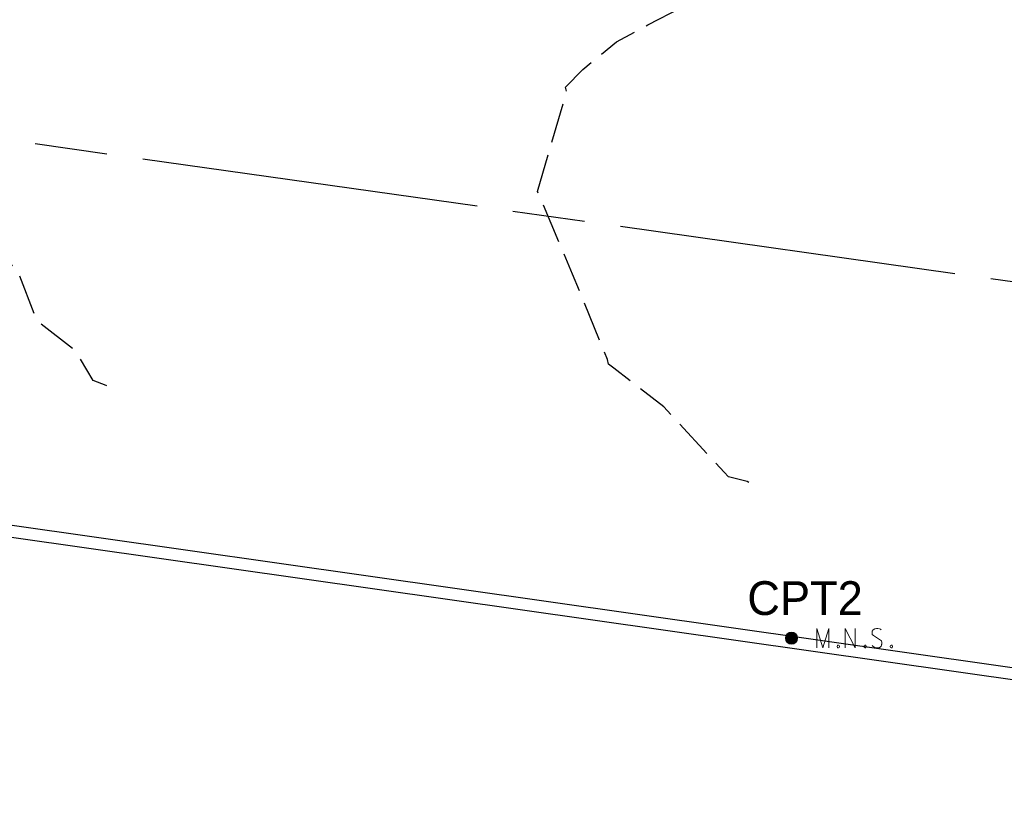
# Model space of a CAD drawing. Extents: x 2462876 to 2469231, y 263261 to 263931.
# Tile 10 of 122: x 2465249 to 2465330, y 263518 to 263582. Entities that reach past the tile are written whole.
import ezdxf
from ezdxf.enums import TextEntityAlignment as Align

# ---------------------------------------------------------------- set-up
doc = ezdxf.new("R2010")
doc.units = 0
doc.header["$LTSCALE"] = 20
doc.header["$MEASUREMENT"] = 0
for name, pattern in [('CL', [2, 0.3, -0.15, 1.4, -0.15]), ('foctvex', [0]), ('OhDOT_USTN3', [0.22, 0.165, -0.055]), ('ohelecex', [0]), ('ohteleex', [0])]:
    doc.linetypes.add(name, pattern=pattern)
for name, color, linetype in [('DT_X_Contour_Minor', 136, 'OhDOT_USTN3'), ('RW_X_CL', 6, 'CL'), ('SV_P_Control_Cells_Set', 7, 'Continuous'), ('SV_X_Text', 7, 'Continuous'), ('UT_X_Overhead_Electric', 1, 'ohelecex'), ('UT_X_Overhead_Telecom', 30, 'ohteleex')]:
    doc.layers.add(name, color=color, linetype=linetype)
doc.styles.add('Straight Normal (0.14) Font 30', font='font30.shx', dxfattribs={"height": 0.14})

# ---------------------------------------------------------------- blocks, each defined once
blk = doc.blocks.new('MAGS')
at = {"layer": 'SV_P_Control_Cells_Set', "linetype": 'foctvex'}
h = blk.add_hatch(color=7, dxfattribs=at)
edge = h.paths.add_edge_path()
edge.add_arc((0, 0), 0.0249, 0, 360)
at = {"layer": 'SV_P_Control_Cells_Set', "color": 7, "linetype": 'Continuous', "lineweight": 0, "flags": 128}
for points in [[(0.1045, -0.04), (0.1045, 0.04), (0.1299, -0.04), (0.1541, 0.04), (0.1541, -0.04)], [(0.223, -0.04), (0.223, 0.04), (0.2644, -0.04), (0.2644, 0.04)], [(0.3718, 0.0343), (0.3707, 0.0356), (0.3691, 0.0368), (0.3641, 0.0387), (0.358, 0.04), (0.3536, 0.04), (0.352, 0.04), (0.3448, 0.0381), (0.3388, 0.0343), (0.3349, 0.0293), (0.3338, 0.0242), (0.3338, 0.0204), (0.3349, 0.0154), (0.3393, 0.011), (0.3696, -0.0079), (0.3724, -0.0104), (0.3735, -0.0129), (0.3746, -0.0167), (0.3746, -0.0205), (0.374, -0.0243), (0.3735, -0.0268), (0.3724, -0.03), (0.3713, -0.0325), (0.3702, -0.0344), (0.3685, -0.0362), (0.3669, -0.0375), (0.3647, -0.0388), (0.363, -0.0394), (0.358, -0.04), (0.3503, -0.04), (0.3454, -0.0388), (0.3382, -0.0344), (0.3338, -0.0306)], [(0.1927, -0.0293), (0.1955, -0.0293), (0.1971, -0.0306), (0.1988, -0.0331), (0.1988, -0.0362), (0.1971, -0.0388), (0.1955, -0.04), (0.1927, -0.04), (0.1911, -0.0388), (0.1894, -0.0362), (0.1894, -0.0331), (0.1911, -0.0306), (0.1927, -0.0293)], [(0.3035, -0.0293), (0.3062, -0.0293), (0.3079, -0.0306), (0.3095, -0.0331), (0.3095, -0.0362), (0.3079, -0.0388), (0.3062, -0.04), (0.3035, -0.04), (0.3018, -0.0388), (0.3002, -0.0362), (0.3002, -0.0331), (0.3018, -0.0306), (0.3035, -0.0293)], [(0.4126, -0.0293), (0.4154, -0.0293), (0.417, -0.0306), (0.4187, -0.0331), (0.4187, -0.0362), (0.417, -0.0388), (0.4154, -0.04), (0.4126, -0.04), (0.411, -0.0388), (0.4093, -0.0362), (0.4093, -0.0331), (0.411, -0.0306), (0.4126, -0.0293)]]:
    blk.add_lwpolyline(points, dxfattribs=at)
at = {"layer": 'SV_P_Control_Cells_Set', "color": 7, "linetype": 'Continuous', "lineweight": 0}
blk.add_circle((0, 0), 0.0249, dxfattribs=at)

msp = doc.modelspace()

# ---------------------------------------------------------------- linework, layer by layer
at = {"layer": 'DT_X_Contour_Minor', "flags": 128}
for points, elevation in [([(2465309.273, 263543.909), (2465309.115, 263544.004), (2465307.578, 263544.382), (2465307.213, 263544.774), (2465302.202, 263550.186), (2465298.067, 263553.396), (2465297.623, 263553.732), (2465297.54, 263554.099), (2465294.647, 263561.175), (2465291.741, 263568.043), (2465294.16, 263576.319), (2465294.071, 263576.686), (2465295.501, 263578.15), (2465298.278, 263580.428), (2465300.897, 263581.841), (2465303.917, 263583.411), (2465305.696, 263584.736), (2465307.283, 263585.492), (2465310.281, 263586.931), (2465311.087, 263587.367), (2465312.254, 263587.947), (2465322.863, 263594.195), (2465316.661, 263595.121), (2465313.29, 263595.611), (2465309.047, 263596.234), (2465306.295, 263596.641), (2465300.665, 263597.476), (2465299.359, 263598.058), (2465299.27, 263598.104), (2465299.238, 263598.111), (2465299.2, 263598.121), (2465299.123, 263598.159), (2465293.182, 263600.77), (2465291.875, 263601.453), (2465289.496, 263601.931), (2465288.838, 263602.439), (2465289.676, 263603.383), (2465291.69, 263603.387), (2465292.639, 263605.935), (2465290.118, 263606.454), (2465287.535, 263607.007), (2465287.082, 263607.08), (2465284.541, 263607.425), (2465283.847, 263607.634), (2465281.17, 263608.064), (2465278.58, 263608.521), (2465278.196, 263608.632), (2465275.758, 263609.076), (2465275.214, 263609.259), (2465273.002, 263609.678), (2465272.124, 263609.975), (2465270.282, 263610.38), (2465268.593, 263610.7), (2465267.006, 263611.377), (2465265.909, 263611.865), (2465265.416, 263611.974), (2465263.044, 263613.115), (2465261.774, 263613.327), (2465260.041, 263614.052), (2465259.285, 263614.289), (2465256.999, 263615.156), (2465256.748, 263615.212), (2465255.845, 263615.521), (2465254.511, 263616.051), (2465254.043, 263616.318), (2465252.474, 263616.745), (2465251.253, 263617.048), (2465249.665, 263617.006), (2465248.126, 263617.297), (2465247.159, 263617.523), (2465245.098, 263618.032), (2465244.045, 263618.438), (2465242.63, 263619.217), (2465241.987, 263619.548), (2465240.34, 263620.211), (2465238.773, 263621.457), (2465238.557, 263621.562), (2465238.175, 263621.838), (2465236.826, 263622.993), (2465235.595, 263624.628), (2465235.542, 263624.672), (2465235.329, 263624.764), (2465233.42, 263625.387), (2465231.212, 263625.854), (2465230.756, 263626.131), (2465228.012, 263628.334), (2465226.092, 263629.42), (2465223.967, 263630.411), (2465221.839, 263631.63), (2465219.635, 263633.572), (2465218.528, 263634.242), (2465215.321, 263636.346), (2465215.036, 263636.554), (2465214.837, 263636.661), (2465213.08, 263637.907), (2465210.128, 263639.98), (2465208.974, 263640.903), (2465207.933, 263642.05), (2465205.554, 263643.544), (2465204.645, 263644.579), (2465203.341, 263645.969), (2465203.106, 263646.44), (2465200.562, 263648.862), (2465200.204, 263649.257), (2465200.079, 263649.384), (2465199.931, 263649.486), (2465197.907, 263651.995), (2465197.614, 263652.143), (2465197.419, 263652.314), (2465196.677, 263653.092), (2465196.032, 263654.629), (2465195.688, 263655.736), (2465195.414, 263656.79), (2465195.002, 263658.085), (2465194.611, 263659.154), (2465194.576, 263659.187), (2465193.575, 263659.747), (2465186.057, 263664.069), (2465185.577, 263664.243), (2465185.431, 263664.289), (2465184.674, 263664.598), (2465181.579, 263665.798), (2465179.125, 263666.927), (2465178.998, 263667.011), (2465173.826, 263669.999), (2465171.292, 263671.422), (2465168.567, 263672.878), (2465165.983, 263674.193), (2465165.699, 263673.482), (2465165.466, 263672.829), (2465164.799, 263671.103), (2465164.63, 263671.115), (2465164.479, 263671.128), (2465163.407, 263672.379), (2465162.912, 263673.234), (2465160.461, 263674.211), (2465158.72, 263677.759), (2465158.208, 263678.677), (2465157.289, 263681.934), (2465156.734, 263683.53), (2465156.447, 263684.577), (2465156.148, 263686.128), (2465155.973, 263686.846), (2465155.669, 263688.117), (2465154.907, 263690.573), (2465154.74, 263691.153), (2465154.696, 263691.492), (2465154.259, 263692.904), (2465153.933, 263694.247), (2465153.909, 263694.54), (2465154.054, 263697.276), (2465153.923, 263699.926), (2465153.592, 263700.902), (2465152.525, 263701.044)], 1153), ([(2465256.035, 263551.919), (2465255.981, 263551.965), (2465254.89, 263552.359), (2465253.471, 263554.798), (2465250.222, 263557.34), (2465248.606, 263561.588), (2465247.543, 263562.349), (2465247.632, 263562.833), (2465246.748, 263563.938), (2465244.926, 263570.942), (2465244.805, 263574.387), (2465245.391, 263577.333), (2465245.017, 263579.387), (2465245.197, 263583.431), (2465245.26, 263583.513), (2465247.052, 263584.057), (2465247.113, 263584.24), (2465248.345, 263585.299), (2465255.209, 263592.418), (2465256.889, 263593.565), (2465263.58, 263598.029), (2465265.452, 263599.142), (2465270.131, 263601.743), (2465262.333, 263602.904), (2465258.826, 263603.433), (2465254.143, 263604.182), (2465253.973, 263604.268), (2465253.668, 263604.601), (2465252.887, 263604.971), (2465252.653, 263605.066), (2465252.412, 263605.19), (2465251.483, 263606.19), (2465249.535, 263607.217), (2465247.378, 263608.969), (2465245.639, 263610.156), (2465244.058, 263611.426), (2465242.121, 263613.209), (2465242.009, 263613.24), (2465241.991, 263613.247), (2465239.238, 263614.021), (2465239.019, 263614.081), (2465237.448, 263614.496), (2465237.077, 263614.6), (2465235.134, 263615.457), (2465234.179, 263615.761), (2465232.268, 263616.693), (2465230.929, 263617.356), (2465229.313, 263618.497), (2465227.901, 263618.922), (2465226.623, 263619.581), (2465225.314, 263620.207), (2465225.114, 263620.326), (2465223.421, 263621.73), (2465222.126, 263622.564), (2465220.519, 263624.074), (2465219.378, 263624.812), (2465218.737, 263625.383), (2465217.547, 263626.313), (2465216.233, 263627.808), (2465215.653, 263628.101), (2465214.348, 263629.16), (2465213.173, 263629.752), (2465209.124, 263632.588), (2465208.933, 263632.712), (2465208.802, 263632.763), (2465208.012, 263633.202), (2465204.733, 263633.59), (2465203.48, 263633.796), (2465203.44, 263633.841), (2465203.4, 263633.878), (2465203.258, 263634.016), (2465200.926, 263636.587), (2465199.701, 263637.776), (2465198.496, 263639.252), (2465196.892, 263641.073), (2465196.405, 263641.414), (2465195.635, 263643.798), (2465193.552, 263644.266), (2465188.462, 263646.578), (2465186.41, 263647.291), (2465183.355, 263648.54), (2465182.354, 263649.333), (2465181.342, 263649.623), (2465180.087, 263650.476), (2465176.215, 263652.795), (2465174.653, 263653.607), (2465173.209, 263654.343), (2465170.247, 263656.507), (2465166.31, 263659.539), (2465163.522, 263661.267), (2465161.759, 263662.218), (2465161.431, 263661.398), (2465161.004, 263660.387), (2465160.907, 263660.19), (2465158.6, 263662.635), (2465158.451, 263662.826), (2465158.353, 263662.931), (2465158.252, 263663.098), (2465156.787, 263666.344), (2465156.62, 263667.02), (2465156.128, 263668.72), (2465155.909, 263669.991), (2465155.585, 263671.444), (2465155.222, 263673.125), (2465155.001, 263673.833), (2465154.418, 263676.128), (2465154.312, 263676.499), (2465153.698, 263678.387), (2465153.452, 263678.949), (2465153.204, 263680.112), (2465152.441, 263682.383), (2465151.938, 263684.494), (2465151.79, 263685.196), (2465151.22, 263686.963), (2465150.923, 263687.798), (2465150.787, 263689.74), (2465150.396, 263691.013), (2465150.225, 263693.074), (2465148.01, 263695.492)], 1152)]:
    msp.add_lwpolyline(points, dxfattribs=dict(at, elevation=elevation))
at = {"layer": 'RW_X_CL', "flags": 128}
msp.add_lwpolyline([(2464096.737, 263676.314, -0.043713), (2464761.3, 263641.067), (2466151.717, 263444.621, 0.061457), (2467087.033, 263428.16), (2468050.516, 263529.858, -0.138469), (2468357.403, 263477.171), (2468591.659, 263365.392, 0.135318), (2468891.492, 263312.004), (2469004.292, 263322.501, -0.03812), (2469222.389, 263326.119)], format="xyb", dxfattribs=at)
at = {"layer": 'UT_X_Overhead_Electric', "linetype": 'Continuous', "elevation": 1276.211, "flags": 128}
msp.add_lwpolyline([(2465158.273, 263553.16), (2465374.576, 263522.401)], dxfattribs=at)
at = {"layer": 'UT_X_Overhead_Telecom', "elevation": 1276.211, "flags": 128}
msp.add_lwpolyline([(2465158.132, 263552.17), (2465374.435, 263521.411)], dxfattribs=at)

# ---------------------------------------------------------------- block references
at = {"layer": 'SV_P_Control_Cells_Set', "color": 7, "linetype": 'Continuous', "lineweight": 0, "xscale": 20, "yscale": 20, "zscale": 20}
msp.add_blockref('MAGS', (2465312.796, 263531.009, 1153.6), dxfattribs=at)

# ---------------------------------------------------------------- texts
at = {"layer": 'SV_X_Text', "style": 'Straight Normal (0.14) Font 30'}
msp.add_text('CPT2', height=2.8, dxfattribs=at).set_placement((2465313.919, 263534.329, -995.144), align=Align.MIDDLE_CENTER)

doc.saveas('drawing.dxf')
